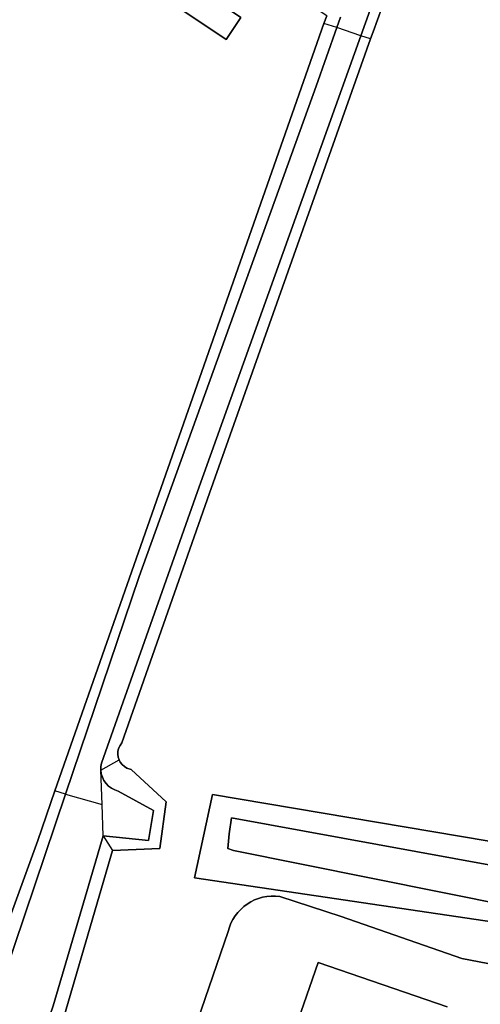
# Model space of a CAD drawing. Header units: metres. Extents: x 108000 to 109000, y 423000 to 423600.
# Tile 70 of 88: x 108888 to 108935, y 423144 to 423244. Entities that reach past the tile are written whole.
import ezdxf

# ---------------------------------------------------------------- set-up
doc = ezdxf.new("R2010")
doc.units = ezdxf.units.M
doc.header["$MEASUREMENT"] = 0
for name, color, linetype in [('bouwland', 10, 'Continuous'), ('Erf', 10, 'Continuous'), ('oever_ slootkant', 10, 'Continuous'), ('onverhard', 10, 'Continuous'), ('open verharding', 10, 'Continuous'), ('pand', 10, 'Continuous'), ('waterloop_ sloot', 10, 'Continuous')]:
    doc.layers.add(name, color=color, linetype=linetype)

# ---------------------------------------------------------------- blocks, each defined once
blk = doc.blocks.new('308_ACAD_1_FMEBLOCK8')
at = {"layer": 'onverhard', "color": 255}
blk.add_lwpolyline([(55.712, -28.859), (17.769, -22.771), (8.965, -27.325), (4.989, -50.66), (35.208, -55.602), (53.424, -58.638), (48.199, -74.224, -0.418631), (44.951, -75.848), (-11.126, -65.028), (-23.341, -60.792), (-29.554, -58.744, 0.382566), (-34.814, -62.31), (-52.747, -114.627), (-55.712, -122.973)], format="xyb", dxfattribs=at)

msp = doc.modelspace()

# ---------------------------------------------------------------- linework, layer by layer
at = {"layer": 'bouwland', "color": 92, "true_color": 0x00e100}
for points in [[(108867.637, 423098.42), (108890.168, 423160.385), (108891.923, 423165.395), (108919.192, 423243.259), (108919.474, 423244.064), (108916.531, 423246.024), (108886.6, 423266.117), (108864.321, 423211.497), (108845.189, 423201.115), (108844.619, 423201.94), (108841.433, 423200.16), (108827.161, 423209.69)], [(108876.57, 423229.75), (108888.85, 423258.628), (108904.131, 423248.359), (108910.771, 423243.897), (108909.265, 423241.656), (108895.353, 423250.996), (108892.864, 423252.607), (108892.41, 423252.726), (108892.009, 423252.768), (108891.606, 423252.751), (108891.21, 423252.678), (108890.829, 423252.549), (108890.469, 423252.367), (108890.139, 423252.135), (108889.846, 423251.859), (108889.595, 423251.544), (108889.391, 423251.197), (108859.23, 423181.125)]]:
    msp.add_lwpolyline(points, dxfattribs=at)
at = {"layer": 'Erf', "color": 52, "true_color": 0xd2d200}
for points in [[(108932.968, 423266.816), (108924.18, 423242.446), (108923.921, 423241.714), (108907.602, 423195.619), (108898.71, 423170.268), (108898.524, 423170.017), (108898.376, 423169.693), (108898.308, 423169.396), (108898.295, 423169.142), (108898.332, 423168.839), (108898.425, 423168.549), (108898.543, 423168.324), (108898.729, 423168.082), (108898.956, 423167.879), (108899.218, 423167.723), (108899.654, 423167.587), (108903.199, 423164.283), (108902.564, 423159.553), (108897.763, 423159.341), (108889.649, 423131.541)], [(108907.885, 423165.042), (108986.237, 423151.806), (108988.844, 423150.202), (108987.813, 423145.246), (108987.641, 423144.501), (108906.08, 423156.591), (108907.885, 423165.042)]]:
    msp.add_lwpolyline(points, dxfattribs=at)
msp.add_lwpolyline([(108891.541, 423098.816), (108909.474, 423151.133, -0.382566), (108914.734, 423154.699), (108920.947, 423152.651), (108933.162, 423148.415), (108989.239, 423137.595, 0.418631)], format="xyb", dxfattribs=at)
at = {"layer": 'oever_ slootkant', "color": 92, "true_color": 0x00c300}
for p, q in [((108919.192, 423243.259), (108891.923, 423165.395)), ((108920.493, 423242.862), (108919.192, 423243.259)), ((108923.921, 423241.714), (108922.936, 423242.027)), ((108896.561, 423167.499), (108898.425, 423168.549)), ((108892.992, 423165.076), (108891.923, 423165.395)), ((108896.817, 423160.858), (108897.763, 423159.341))]:
    msp.add_line(p, q, dxfattribs=at)
for points in [[(108931.999, 423267.319), (108922.936, 423242.027)], [(108923.921, 423241.714), (108924.18, 423242.446), (108932.968, 423266.816)], [(108919.474, 423244.064), (108919.192, 423243.259)], [(108920.493, 423242.862), (108920.866, 423243.929)], [(108892.992, 423165.076), (108900.464, 423187.162), (108918.416, 423236.916), (108920.493, 423242.862)], [(108922.936, 423242.027), (108906.372, 423195.799), (108896.625, 423168.23), (108896.565, 423167.867), (108896.561, 423167.499)], [(108898.425, 423168.549), (108898.332, 423168.839), (108898.295, 423169.142), (108898.308, 423169.396), (108898.376, 423169.693), (108898.524, 423170.017), (108898.71, 423170.268), (108907.602, 423195.619), (108923.921, 423241.714)], [(108897.763, 423159.341), (108902.564, 423159.553), (108903.199, 423164.283), (108899.654, 423167.587), (108899.218, 423167.723), (108898.956, 423167.879), (108898.729, 423168.082), (108898.543, 423168.324), (108898.425, 423168.549)], [(108896.561, 423167.499), (108896.615, 423167.135), (108896.725, 423166.784), (108896.888, 423166.454), (108897.1, 423166.153), (108897.357, 423165.89), (108897.652, 423165.669), (108897.977, 423165.497), (108898.325, 423165.377), (108901.911, 423163.418), (108901.417, 423160.382), (108896.817, 423160.858)], [(108891.923, 423165.395), (108890.168, 423160.385), (108867.637, 423098.42), (108862.59, 423085.151), (108857.215, 423070.583), (108852.974, 423059.303), (108852.367, 423058.696), (108851.364, 423058.617)], [(108851.435, 423057.622), (108852.318, 423057.476), (108852.818, 423057.537), (108853.344, 423057.886), (108858.243, 423070.183), (108884.668, 423140.47), (108892.992, 423165.076)], [(108907.885, 423165.042), (108906.08, 423156.591), (108987.641, 423144.501), (108987.813, 423145.246), (108988.844, 423150.202), (108986.237, 423151.806), (108907.885, 423165.042)], [(108910.03, 423159.359), (108909.465, 423159.571), (108909.571, 423161.053), (108909.818, 423162.677), (108984.571, 423149.015), (108985.488, 423147.462), (108984.182, 423146.332), (108938.113, 423153.71), (108910.03, 423159.359)], [(108896.817, 423160.858), (108894.815, 423154.063), (108891.726, 423143.579), (108887.724, 423131.898), (108877.968, 423105.36), (108871.748, 423088.055), (108860.477, 423055.98), (108859.785, 423054.231), (108859.808, 423053.468), (108859.994, 423052.83), (108860.38, 423052.191)], [(108862.151, 423053.13), (108869.944, 423076.867), (108876.203, 423094.722), (108879.78, 423104.694), (108889.649, 423131.541), (108897.763, 423159.341)]]:
    msp.add_lwpolyline(points, dxfattribs=at)
at = {"layer": 'onverhard', "color": 255}
msp.add_lwpolyline([(108916.291, 423141.245), (108918.625, 423148.003), (108931.688, 423143.491)], dxfattribs=at)
at = {"layer": 'open verharding', "color": 255}
msp.add_lwpolyline([(108857.989, 423185.932), (108816.145, 423087.395), (108818.74, 423086.37), (108859.23, 423181.125), (108889.391, 423251.197), (108889.595, 423251.544), (108889.846, 423251.859), (108890.139, 423252.135), (108890.469, 423252.367), (108890.829, 423252.549), (108891.21, 423252.678), (108891.606, 423252.751), (108892.009, 423252.768), (108892.41, 423252.726), (108892.864, 423252.607), (108895.353, 423250.996), (108909.265, 423241.656), (108910.771, 423243.897), (108904.131, 423248.359), (108888.85, 423258.628), (108876.57, 423229.75), (108866.371, 423205.977)], dxfattribs=at)
at = {"layer": 'pand', "color": 1}
msp.add_lwpolyline([(108931.688, 423143.491), (108918.625, 423148.003), (108916.291, 423141.245)], dxfattribs=at)
at = {"layer": 'waterloop_ sloot', "color": 5}
for p, q in [((108922.936, 423242.027), (108920.493, 423242.862)), ((108896.694, 423164.041), (108896.561, 423167.499)), ((108892.992, 423165.076), (108896.694, 423164.041)), ((108896.817, 423160.858), (108896.694, 423164.041))]:
    msp.add_line(p, q, dxfattribs=at)
for points in [[(108922.936, 423242.027), (108931.999, 423267.319)], [(108920.866, 423243.929), (108920.493, 423242.862)], [(108920.493, 423242.862), (108918.416, 423236.916), (108900.464, 423187.162), (108892.992, 423165.076)], [(108896.561, 423167.499), (108896.565, 423167.867), (108896.625, 423168.23), (108906.372, 423195.799), (108922.936, 423242.027)], [(108896.817, 423160.858), (108901.417, 423160.382), (108901.911, 423163.418), (108898.325, 423165.377), (108897.977, 423165.497), (108897.652, 423165.669), (108897.357, 423165.89), (108897.1, 423166.153), (108896.888, 423166.454), (108896.725, 423166.784), (108896.615, 423167.135), (108896.561, 423167.499)], [(108892.992, 423165.076), (108884.668, 423140.47), (108858.243, 423070.183), (108853.344, 423057.886), (108852.818, 423057.537), (108852.318, 423057.476), (108851.435, 423057.622)], [(108910.03, 423159.359), (108938.113, 423153.71), (108984.182, 423146.332), (108985.488, 423147.462), (108984.571, 423149.015), (108909.818, 423162.677), (108909.571, 423161.053), (108909.465, 423159.571), (108910.03, 423159.359)], [(108860.38, 423052.191), (108859.994, 423052.83), (108859.808, 423053.468), (108859.785, 423054.231), (108860.477, 423055.98), (108871.748, 423088.055), (108877.968, 423105.36), (108887.724, 423131.898), (108891.726, 423143.579), (108894.815, 423154.063), (108896.817, 423160.858)]]:
    msp.add_lwpolyline(points, dxfattribs=at)

# ---------------------------------------------------------------- block references
at = {"layer": 'onverhard', "color": 255}
msp.add_blockref('308_ACAD_1_FMEBLOCK8', (108944.288, 423213.443), dxfattribs=at)

doc.saveas('drawing.dxf')
